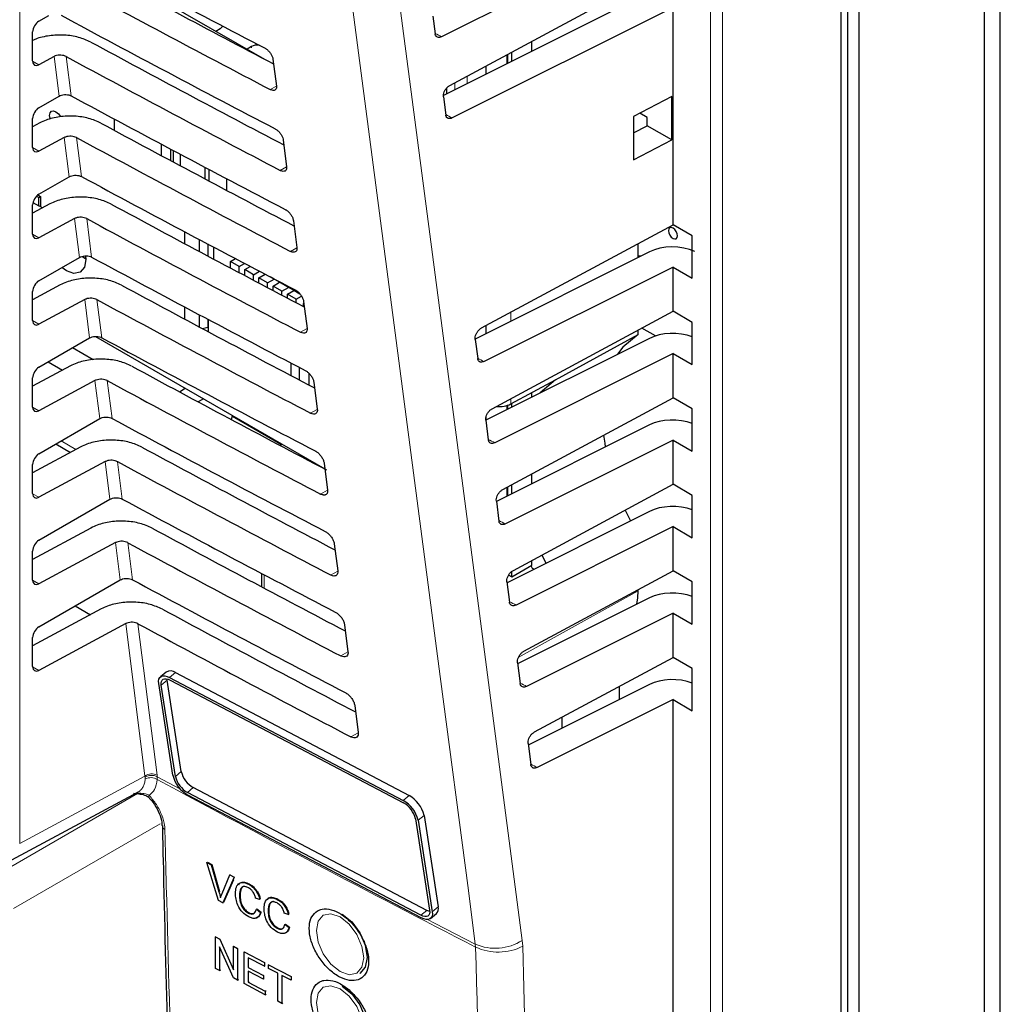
# Paper-space layout 'Blatt4' of a CAD drawing. Header units: millimetres. Extents: x 5 to 418, y 2 to 292.
# Tile 19 of 51: x 104 to 132, y 144 to 172. Entities that reach past the tile are written whole.
import ezdxf

# ---------------------------------------------------------------- set-up
doc = ezdxf.new("R2010")
doc.units = ezdxf.units.MM

psp = doc.layouts.new('Blatt4')

# ---------------------------------------------------------------- linework, layer by layer
at = {"color": 7, "linetype": 'Continuous', "lineweight": 25}
for p, q in [((131.563, 100.601), (131.563, 185.93)), ((131.104, 185.664), (131.104, 100.336)), ((127.25, 97.009), (127.25, 185.236)), ((127.568, 97.07), (127.568, 184.848)), ((127.064, 96.799), (127.064, 184.568)), ((122.3, 174.717), (115.75, 171.438)), ((104.571, 174.364), (110.742, 170.802)), ((115.984, 170.06), (122.3, 173.464)), ((121.631, 172.696), (115.804, 169.778)), ((104.352, 171.878), (104.634, 172.041)), ((115.503, 172.022), (115.568, 171.52)), ((122.3, 172.267), (116.051, 169.139)), ((122.3, 166.115), (122.3, 172.267)), ((104.175, 170.752), (104.175, 171.576)), ((109.36, 171.599), (109.483, 171.67)), ((118.305, 171.03), (118.305, 171.31)), ((110.367, 171.16), (110.244, 171.089)), ((117.626, 170.691), (117.626, 170.945)), ((117.739, 170.747), (117.739, 171.006)), ((104.781, 170.877), (104.352, 170.647)), ((110.978, 170.807), (111.074, 170.044)), ((117.015, 170.384), (117.015, 170.615)), ((115.901, 169.827), (115.901, 169.99)), ((104.352, 169.429), (104.922, 169.758)), ((115.802, 169.734), (115.869, 169.221)), ((122.263, 169.743), (121.183, 169.183)), ((122.263, 168.519), (122.263, 169.743)), ((121.568, 169.15), (121.36, 169.275)), ((104.175, 168.303), (104.175, 169.126)), ((104.376, 168.999), (104.175, 168.89)), ((106.482, 169.111), (106.482, 168.793)), ((121.183, 169.183), (121.183, 167.956)), ((121.568, 168.92), (121.568, 169.15)), ((121.183, 168.719), (121.568, 168.92)), ((122.263, 168.519), (121.568, 168.92)), ((105.071, 168.583), (104.352, 168.197)), ((107.819, 168.074), (107.819, 168.397)), ((111.267, 168.519), (111.364, 167.756)), ((121.183, 167.956), (122.263, 168.519)), ((108.078, 168.259), (108.078, 167.935)), ((108.167, 167.888), (108.167, 168.212)), ((108.349, 168.116), (108.349, 167.79)), ((109.06, 167.411), (109.06, 167.739)), ((109.166, 167.683), (109.166, 167.355)), ((104.352, 166.979), (105.211, 167.475)), ((109.661, 167.422), (109.661, 167.092)), ((104.185, 166.749), (104.349, 166.654)), ((104.286, 166.927), (104.349, 166.89)), ((104.321, 166.958), (104.394, 166.916)), ((104.349, 166.89), (104.394, 166.916)), ((104.349, 166.654), (104.349, 166.89)), ((104.394, 166.916), (104.394, 166.628)), ((104.666, 166.705), (104.175, 166.441)), ((104.175, 165.853), (104.175, 166.677)), ((104.457, 166.592), (104.349, 166.654)), ((105.361, 166.29), (104.352, 165.747)), ((111.557, 166.231), (111.653, 165.468)), ((108.475, 165.919), (108.475, 165.584)), ((116.883, 163.195), (122.3, 166.115)), ((122.846, 165.8), (122.3, 166.115)), ((108.902, 165.356), (108.902, 165.693)), ((122.846, 164.604), (122.846, 165.8)), ((109.13, 165.571), (109.13, 165.234)), ((109.29, 165.487), (109.29, 165.149)), ((121.631, 165.347), (116.701, 162.879)), ((121.31, 165.186), (121.31, 165.581)), ((104.352, 164.53), (105.499, 165.192)), ((105.589, 165.216), (105.683, 165.149)), ((109.774, 165.078), (109.913, 165.158)), ((109.774, 164.892), (109.774, 165.078)), ((110.021, 164.935), (109.774, 165.078)), ((110.021, 164.935), (110.172, 165.022)), ((110.021, 164.761), (110.021, 164.935)), ((110.177, 164.845), (110.335, 164.936)), ((110.424, 164.702), (110.177, 164.845)), ((110.177, 164.678), (110.177, 164.845)), ((110.424, 164.702), (110.594, 164.8)), ((122.3, 164.919), (116.954, 162.242)), ((122.3, 163.665), (122.3, 164.919)), ((122.3, 164.919), (122.846, 164.604)), ((110.424, 164.547), (110.424, 164.702)), ((110.58, 164.613), (110.757, 164.715)), ((110.827, 164.47), (110.58, 164.613)), ((110.58, 164.465), (110.58, 164.613)), ((110.827, 164.47), (111.011, 164.576)), ((111.011, 164.576), (110.901, 164.639)), ((110.983, 164.38), (111.167, 164.486)), ((111.011, 164.576), (111.011, 164.582)), ((111.037, 164.568), (111.73, 164.168)), ((111.167, 164.486), (111.167, 164.493)), ((111.414, 164.343), (111.167, 164.486)), ((104.956, 164.411), (104.175, 163.991)), ((104.175, 163.403), (104.175, 164.227)), ((110.827, 164.334), (110.827, 164.47)), ((110.983, 164.252), (110.983, 164.38)), ((111.23, 164.237), (110.983, 164.38)), ((111.23, 164.237), (111.414, 164.343)), ((111.23, 164.122), (111.23, 164.237)), ((111.386, 164.147), (111.57, 164.253)), ((111.414, 164.343), (111.414, 164.35)), ((111.57, 164.253), (111.57, 164.261)), ((111.742, 164.154), (111.57, 164.253)), ((105.65, 163.996), (104.352, 163.298)), ((111.633, 164.004), (111.386, 164.147)), ((111.386, 164.04), (111.386, 164.147)), ((111.633, 164.004), (111.786, 164.092)), ((111.633, 163.91), (111.633, 164.004)), ((111.846, 163.942), (111.942, 163.179)), ((108.475, 163.789), (108.475, 163.445)), ((111.838, 163.886), (111.852, 163.894)), ((111.838, 163.802), (111.838, 163.886)), ((117.182, 160.907), (122.3, 163.665)), ((122.846, 163.35), (122.3, 163.665)), ((108.902, 163.217), (108.902, 163.562)), ((109.13, 163.441), (109.13, 163.211)), ((109.139, 163.437), (109.139, 163.09)), ((108.979, 163.176), (109.13, 163.211)), ((109.127, 163.21), (109.139, 163.203)), ((109.13, 163.211), (109.139, 163.22)), ((117.015, 163.036), (117.015, 163.266)), ((121.31, 163.007), (121.31, 163.132)), ((121.803, 162.966), (121.416, 163.189)), ((122.846, 162.154), (122.846, 163.35)), ((104.352, 162.08), (105.788, 162.909)), ((105.953, 162.951), (112.445, 159.203)), ((116.701, 162.869), (116.772, 162.324)), ((121.631, 162.897), (117.002, 160.58)), ((118.972, 161.722), (121.31, 163.007)), ((105.889, 162.294), (105.306, 162.631)), ((122.3, 162.469), (117.255, 159.943)), ((122.3, 161.216), (122.3, 162.469)), ((122.3, 162.469), (122.846, 162.154)), ((105.246, 162.117), (104.175, 161.542)), ((104.611, 162.23), (105.018, 161.995)), ((111.49, 161.844), (111.49, 162.199)), ((111.729, 161.718), (111.729, 162.074)), ((104.175, 160.954), (104.175, 161.777)), ((105.94, 161.702), (104.352, 160.848)), ((111.994, 161.912), (111.994, 161.579)), ((117.707, 161.042), (118.972, 161.722)), ((108.33, 161.385), (108.492, 161.485)), ((112.135, 161.654), (112.232, 160.891)), ((109.009, 161.187), (108.865, 161.098)), ((117.482, 158.619), (122.3, 161.216)), ((118.305, 161.232), (118.305, 161.364)), ((122.846, 160.901), (122.3, 161.216)), ((117.626, 160.892), (117.626, 161.007)), ((117.739, 160.949), (117.739, 161.059)), ((122.846, 159.704), (122.846, 160.901)), ((104.352, 159.63), (106.076, 160.626)), ((109.807, 160.595), (109.833, 160.711)), ((109.829, 160.694), (111.219, 159.892)), ((117, 160.581), (117.073, 160.025)), ((117.015, 160.586), (117.015, 160.691)), ((121.631, 160.448), (117.301, 158.28)), ((105.535, 159.823), (104.175, 159.092)), ((104.834, 159.908), (105.248, 159.669)), ((111.235, 159.901), (111.178, 159.868)), ((122.3, 160.019), (117.556, 157.644)), ((122.3, 158.766), (122.3, 160.019)), ((122.3, 160.019), (122.846, 159.704)), ((104.175, 158.504), (104.175, 159.328)), ((106.23, 159.408), (104.352, 158.398)), ((112.425, 159.366), (112.521, 158.603)), ((118.305, 158.782), (118.305, 159.062)), ((117.626, 158.443), (117.626, 158.697)), ((117.739, 158.499), (117.739, 158.757)), ((117.781, 156.33), (122.3, 158.766)), ((122.846, 158.451), (122.3, 158.766)), ((122.846, 157.255), (122.846, 158.451)), ((104.352, 157.181), (106.365, 158.343)), ((117.3, 158.293), (117.374, 157.726)), ((121.631, 157.998), (117.602, 155.981)), ((120.947, 158.037), (121.095, 157.729)), ((105.825, 157.529), (104.175, 156.642)), ((122.3, 157.57), (117.857, 155.345)), ((122.3, 156.316), (122.3, 157.57)), ((122.3, 157.57), (122.846, 157.255)), ((106.52, 157.114), (104.352, 155.949)), ((112.714, 157.077), (112.811, 156.315)), ((104.175, 156.054), (104.175, 156.878)), ((118.588, 156.765), (118.697, 156.529)), ((117.739, 156.147), (118.305, 156.473)), ((118.326, 156.38), (118.286, 156.462)), ((118.305, 156.473), (118.305, 156.613)), ((110.652, 156.245), (110.652, 155.867)), ((117.651, 156.198), (117.739, 156.147)), ((117.739, 156.147), (117.739, 156.3)), ((118.081, 154.042), (122.3, 156.316)), ((118.36, 156.36), (118.326, 156.38)), ((122.846, 156.001), (122.3, 156.316)), ((104.352, 154.731), (106.653, 156.059)), ((117.599, 156.005), (117.675, 155.427)), ((122.846, 154.805), (122.846, 156.001)), ((121.31, 155.747), (121.31, 155.783)), ((105.377, 155.322), (105.811, 155.072)), ((121.631, 155.548), (117.903, 153.682)), ((106.115, 155.236), (104.175, 154.193)), ((122.3, 155.12), (118.158, 153.046)), ((122.3, 153.867), (122.3, 155.12)), ((122.3, 155.12), (122.846, 154.805)), ((106.81, 154.821), (104.352, 153.499)), ((113.004, 154.789), (113.1, 154.026)), ((104.175, 153.605), (104.175, 154.428)), ((117.899, 153.716), (117.976, 153.128)), ((118.38, 151.754), (122.3, 153.867)), ((122.846, 153.552), (122.3, 153.867)), ((107.959, 153.452), (107.792, 153.314)), ((108.22, 153.436), (114.828, 149.956)), ((122.846, 152.355), (122.846, 153.552)), ((108.143, 150.532), (107.743, 153.122)), ((108.216, 150.494), (107.816, 153.083)), ((107.983, 153.221), (107.98, 153.256)), ((108.383, 150.631), (107.983, 153.221)), ((108.053, 153.298), (114.661, 149.818)), ((108.064, 153.224), (114.672, 149.744)), ((121.631, 153.099), (118.204, 151.383)), ((120.78, 153.047), (120.78, 152.673)), ((113.293, 152.501), (113.389, 151.738)), ((122.3, 152.67), (118.458, 150.747)), ((122.3, 97.294), (122.3, 152.67)), ((122.3, 152.67), (122.846, 152.355)), ((119.161, 151.862), (119.161, 152.175)), ((118.198, 151.428), (118.276, 150.83)), ((103.591, 148.136), (107.157, 150.053)), ((107.028, 150.022), (107.257, 149.996)), ((115.164, 146.563), (108.556, 150.043)), ((115.331, 146.701), (108.723, 150.181)), ((115.175, 146.489), (108.567, 149.969)), ((115.012, 149.294), (115.412, 146.705)), ((115.085, 149.255), (115.485, 146.666)), ((115.253, 149.393), (115.653, 146.804)), ((109.105, 148.056), (109.122, 148.067)), ((109.432, 146.985), (109.105, 148.056)), ((109.105, 148.056), (109.229, 147.991)), ((109.122, 148.067), (109.246, 148.001)), ((109.229, 147.991), (109.246, 148.001)), ((109.229, 147.991), (109.45, 147.23)), ((109.246, 148.001), (109.467, 147.241)), ((109.538, 147.183), (109.759, 147.71)), ((109.883, 147.644), (109.556, 146.919)), ((109.862, 147.57), (109.573, 146.93)), ((109.759, 147.71), (109.774, 147.719)), ((109.759, 147.71), (109.883, 147.644)), ((109.883, 147.644), (109.897, 147.653)), ((110.289, 147.441), (110.301, 147.449)), ((109.556, 146.919), (109.432, 146.985)), ((109.556, 146.919), (109.573, 146.93)), ((110.03, 147.125), (110.046, 147.136)), ((110.601, 147.015), (110.487, 147.048)), ((110.601, 147.015), (110.618, 147.026)), ((111.1, 147.012), (111.111, 147.019)), ((110.508, 146.733), (110.525, 146.743)), ((110.508, 146.733), (110.622, 146.643)), ((110.525, 146.743), (110.639, 146.653)), ((110.622, 146.643), (110.639, 146.653)), ((110.84, 146.696), (110.857, 146.707)), ((110.28, 146.628), (110.297, 146.639)), ((111.412, 146.586), (111.298, 146.619)), ((111.412, 146.586), (111.429, 146.596)), ((115.436, 146.473), (115.603, 146.611)), ((111.091, 146.199), (111.108, 146.21)), ((111.319, 146.304), (111.335, 146.314)), ((111.319, 146.304), (111.433, 146.214)), ((111.335, 146.314), (111.45, 146.224)), ((111.433, 146.214), (111.45, 146.224)), ((109.353, 145.954), (109.364, 145.961)), ((109.353, 145.056), (109.353, 145.954)), ((109.353, 145.954), (109.474, 145.89)), ((109.474, 145.89), (109.484, 145.897)), ((109.474, 145.89), (109.863, 145.015)), ((109.857, 144.791), (109.468, 145.666)), ((109.468, 145.666), (109.468, 144.996)), ((109.863, 145.685), (109.871, 145.69)), ((109.863, 145.015), (109.863, 145.685)), ((109.863, 145.685), (109.978, 145.625)), ((109.978, 145.625), (109.985, 145.629)), ((109.978, 145.625), (109.978, 144.727)), ((110.166, 145.526), (110.172, 145.53)), ((110.166, 144.628), (110.166, 145.526)), ((110.166, 145.526), (110.739, 145.224)), ((110.739, 145.121), (110.28, 145.362)), ((110.28, 145.362), (110.28, 145.086)), ((109.468, 144.996), (109.353, 145.056)), ((109.468, 144.996), (109.501, 145.016)), ((110.28, 145.086), (110.295, 145.095)), ((110.28, 145.086), (110.707, 144.861)), ((110.707, 144.757), (110.28, 144.982)), ((110.28, 144.982), (110.28, 144.671)), ((110.739, 145.224), (110.742, 145.227)), ((110.739, 145.224), (110.739, 145.121)), ((110.739, 145.121), (110.745, 145.125)), ((110.853, 145.164), (110.856, 145.166)), ((110.853, 145.06), (110.853, 145.164)), ((110.853, 145.164), (111.489, 144.829)), ((111.114, 144.923), (110.853, 145.06)), ((109.978, 144.727), (109.857, 144.791)), ((109.978, 144.727), (110.008, 144.746)), ((110.707, 144.861), (110.72, 144.869)), ((110.707, 144.861), (110.707, 144.757)), ((110.707, 144.757), (110.723, 144.767)), ((111.114, 144.129), (111.114, 144.923)), ((111.489, 144.726), (111.228, 144.863)), ((111.228, 144.863), (111.228, 144.068)), ((111.489, 144.829), (111.49, 144.83)), ((111.489, 144.829), (111.489, 144.726)), ((111.489, 144.726), (111.492, 144.728)), ((110.759, 144.315), (110.166, 144.628)), ((110.28, 144.671), (110.306, 144.687)), ((110.28, 144.671), (110.759, 144.419)), ((110.759, 144.419), (110.783, 144.434)), ((110.759, 144.419), (110.759, 144.315)), ((110.759, 144.315), (110.785, 144.332)), ((111.228, 144.068), (111.114, 144.129)), ((111.228, 144.068), (111.253, 144.084))]:
    psp.add_line(p, q, dxfattribs=at)
at = {"color": 7, "linetype": 'Continuous', "lineweight": 18}
for p, q in [((103.809, 182.759), (103.809, 148.6)), ((123.361, 95.252), (123.361, 182.827)), ((123.705, 182.822), (123.705, 95.247)), ((110.367, 171.123), (110.367, 171.16)), ((117.598, 170.677), (117.598, 170.93)), ((104.175, 170.749), (104.352, 170.647)), ((104.922, 169.758), (104.781, 170.877)), ((105.128, 170.876), (105.268, 169.764)), ((116.121, 169.937), (116.121, 170.134)), ((116.472, 170.322), (116.472, 170.113)), ((111.074, 170.041), (110.901, 169.944)), ((105.211, 167.475), (105.071, 168.583)), ((105.417, 168.583), (105.557, 167.481)), ((104.175, 168.299), (104.352, 168.197)), ((111.364, 167.752), (111.186, 167.653)), ((105.499, 165.192), (105.361, 166.29)), ((105.707, 166.289), (105.845, 165.198)), ((104.175, 165.849), (104.352, 165.747)), ((111.653, 165.464), (111.471, 165.362)), ((105.788, 162.909), (105.65, 163.996)), ((105.997, 163.995), (106.134, 162.915)), ((104.175, 163.4), (104.352, 163.298)), ((117.707, 163.639), (117.707, 163.382)), ((111.943, 163.175), (111.755, 163.071)), ((106.076, 160.626), (105.94, 161.702)), ((106.287, 161.701), (106.422, 160.631)), ((117.707, 161.19), (117.707, 161.042)), ((104.175, 160.95), (104.352, 160.848)), ((112.232, 160.887), (112.04, 160.78)), ((117.598, 160.878), (117.598, 160.998)), ((104.98, 159.993), (105.4, 159.751)), ((106.365, 158.343), (106.23, 159.408)), ((106.577, 159.407), (106.71, 158.348)), ((117.598, 158.429), (117.598, 158.681)), ((104.175, 158.5), (104.352, 158.398)), ((112.522, 158.599), (112.325, 158.489)), ((106.653, 156.059), (106.52, 157.114)), ((106.866, 157.114), (106.999, 156.065)), ((110.725, 156.207), (110.725, 155.828)), ((112.811, 156.31), (112.61, 156.198)), ((104.175, 156.051), (104.352, 155.949)), ((117.922, 153.858), (121.31, 155.747)), ((107.355, 150.506), (106.81, 154.821)), ((107.156, 154.82), (107.698, 150.534)), ((113.1, 154.022), (112.895, 153.907)), ((104.175, 153.601), (104.352, 153.499)), ((108.22, 153.436), (108.053, 153.298)), ((107.983, 153.221), (107.816, 153.083)), ((113.39, 151.734), (113.18, 151.617)), ((108.383, 150.631), (108.216, 150.494)), ((103.809, 148.6), (107.355, 150.506)), ((107.36, 150.47), (107.355, 150.506)), ((107.361, 150.423), (107.36, 150.47)), ((107.698, 150.534), (107.702, 150.488)), ((107.702, 150.488), (108.356, 150.136)), ((107.702, 150.488), (107.704, 150.408)), ((103.102, 147.675), (107.144, 150.008)), ((107.106, 150.025), (107.191, 150.019)), ((108.723, 150.181), (108.556, 150.043)), ((114.828, 149.956), (114.661, 149.818)), ((107.788, 149.156), (103.632, 146.756)), ((115.253, 149.393), (115.085, 149.255)), ((109.45, 147.23), (109.467, 147.241)), ((115.331, 146.701), (115.164, 146.563)), ((115.653, 146.804), (115.485, 146.666)), ((118.046, 145.688), (118.033, 145.853)), ((116.705, 145.747), (116.712, 145.664))]:
    psp.add_line(p, q, dxfattribs=at)
at = {"color": 7, "linetype": 'Continuous', "lineweight": 18, "flags": 128}
for points in [[(114.494, 172.904), (116.264, 159.374), (118.033, 145.853)], [(116.705, 145.747), (116.507, 147.262), (115.713, 153.324), (113.165, 172.798)], [(107.465, 149.895), (107.461, 149.899), (107.458, 149.914), (107.462, 149.934), (107.472, 149.959)], [(112.875, 146.518), (112.619, 146.607), (112.401, 146.565), (112.256, 146.398), (112.205, 146.131), (112.256, 145.806), (112.401, 145.471), (112.619, 145.178), (112.875, 144.971), (113.131, 144.882), (113.349, 144.924), (113.494, 145.091), (113.545, 145.358), (113.494, 145.683), (113.349, 146.018), (113.131, 146.311), (112.875, 146.518)], [(115.355, 146.443), (115.569, 146.332), (116.705, 145.747)], [(112.875, 144.477), (112.619, 144.566), (112.401, 144.524), (112.256, 144.356), (112.205, 144.09), (112.256, 143.764), (112.401, 143.43), (112.619, 143.136), (112.875, 142.929), (113.131, 142.84), (113.349, 142.883), (113.494, 143.05), (113.545, 143.316), (113.494, 143.642), (113.349, 143.977), (113.131, 144.27), (112.875, 144.477)]]:
    psp.add_lwpolyline(points, dxfattribs=at)
at = {"color": 7, "linetype": 'Continuous', "lineweight": 25, "flags": 128}
for points in [[(104.674, 169.108), (104.669, 169.124), (104.655, 169.212), (104.669, 169.283), (104.708, 169.328), (104.766, 169.339), (104.835, 169.315), (104.903, 169.26), (104.962, 169.181), (104.965, 169.175)], [(122.3, 166.019), (122.252, 166.035), (122.211, 166.027), (122.184, 165.996), (122.174, 165.946), (122.184, 165.885), (122.211, 165.822), (122.252, 165.767), (122.3, 165.728), (122.348, 165.712), (122.389, 165.719), (122.416, 165.751), (122.426, 165.801), (122.416, 165.862), (122.389, 165.925), (122.348, 165.98), (122.3, 166.019)], [(105.676, 165.232), (105.683, 165.128), (105.641, 164.91), (105.522, 164.773), (105.345, 164.738), (105.135, 164.811), (105.004, 164.906)], [(121.383, 165.223), (121.355, 165.228), (121.31, 165.226)], [(121.31, 163.007), (120.881, 162.645), (120.733, 162.447)], [(118.972, 161.722), (118.543, 161.355), (118.537, 161.348)], [(120.335, 160.157), (120.366, 159.931), (120.384, 159.823)], [(121.277, 155.371), (121.302, 155.552), (121.31, 155.747)], [(107.743, 153.122), (107.738, 153.19), (107.749, 153.248), (107.773, 153.294), (107.81, 153.326), (107.858, 153.343), (107.916, 153.344), (107.982, 153.329), (108.053, 153.298)], [(107.816, 153.083), (107.813, 153.138), (107.821, 153.184), (107.84, 153.221), (107.87, 153.247), (107.908, 153.26), (107.955, 153.261), (108.008, 153.249), (108.064, 153.224)], [(115.412, 146.705), (115.415, 146.65), (115.407, 146.603), (115.388, 146.566), (115.358, 146.541), (115.319, 146.527), (115.273, 146.527), (115.22, 146.539), (115.164, 146.563)], [(115.485, 146.666), (115.49, 146.597), (115.479, 146.539), (115.455, 146.493), (115.418, 146.461), (115.37, 146.444), (115.312, 146.444), (115.246, 146.459), (115.175, 146.489)], [(115.415, 146.669), (115.388, 146.676), (115.331, 146.701)], [(112.937, 146.597), (113.208, 146.379), (113.437, 146.069), (113.591, 145.716), (113.644, 145.372), (113.591, 145.091), (113.437, 144.914), (113.437, 144.914)], [(112.937, 144.556), (113.208, 144.337), (113.437, 144.028), (113.591, 143.674), (113.644, 143.331), (113.591, 143.049), (113.437, 142.873), (113.437, 142.873)]]:
    psp.add_lwpolyline(points, dxfattribs=at)
at = {"color": 7, "linetype": 'Continuous', "lineweight": 25}
for centre, radius, start, end in [((109.416, 171.8), 0.146, 296.9986, 336.5984), ((110.541, 170.828), 0.375, 83.0933, 117.6926), ((108.077, 153.242), 0.24, 53.5576, 119.3319), ((109.059, 150.787), 0.694, 193.001, 240.9852), ((108.988, 150.727), 0.867, 193.0005, 240.9851), ((108.892, 150.65), 0.694, 192.9998, 240.9852), ((114.24, 149.06), 0.867, 13.0005, 60.9852), ((114.336, 149.138), 0.694, 12.9997, 60.9853), ((114.408, 149.198), 0.867, 13.0004, 60.9848), ((115.463, 146.75), 0.197, 315.356, 15.8835)]:
    psp.add_arc(centre, radius, start, end, dxfattribs=at)
at = {"color": 7, "linetype": 'Continuous', "lineweight": 18}
for centre, radius, start, end in [((107.551, 150.217), 0.349, 65.114, 124.1348), ((107.546, 150.187), 0.339, 62.5833, 123.4045), ((107.519, 150.113), 0.348, 57.9385, 117.004), ((344.908, 589.846), 499.371, 241.64024, 242.8084), ((107.967, 149.112), 0.127, 183.7241, 247.9806), ((117.269, 147.039), 1.41, 246.4005, 302.7854), ((117.354, 147.049), 1.527, 245.1511, 296.9433)]:
    psp.add_arc(centre, radius, start, end, dxfattribs=at)
at = {"color": 7, "linetype": 'Continuous', "lineweight": 25}
for centre, major_axis, ratio, start_param, end_param in [((446.805, 392.441), (500.587, 7.703), 0.587275, 3.950946, 3.967413), ((445.157, 376.022), (497.046, -7.384), 0.567125, 3.968584, 3.983526), ((445.156, 376.021), (498.055, -7.399), 0.567125, 3.968582, 3.985126), ((446.804, 389.991), (500.185, 7.697), 0.587275, 3.950986, 3.967453), ((104.355, 171.676), (0.128, 0.215), 0.587369, 0.811807, 2.36515), ((445.158, 373.573), (496.644, -7.378), 0.567125, 3.968625, 3.983579), ((104.355, 170.852), (0.128, 0.215), 0.587369, 2.36515, 3.918493), ((445.156, 373.572), (497.653, -7.393), 0.567125, 3.968623, 3.985166), ((446.804, 387.541), (499.784, 7.691), 0.587275, 3.951027, 3.967493), ((104.355, 169.226), (0.128, 0.215), 0.587369, 0.811807, 2.36515), ((445.159, 371.124), (496.243, -7.372), 0.567125, 3.968666, 3.983632), ((445.157, 371.123), (497.252, -7.387), 0.567125, 3.968664, 3.985207), ((104.355, 168.403), (0.128, 0.215), 0.587369, 2.36515, 3.918493), ((446.803, 385.091), (499.382, 7.684), 0.587275, 3.951067, 3.967532), ((104.355, 166.777), (0.128, 0.215), 0.587369, 0.811807, 2.36515), ((445.159, 368.674), (495.842, -7.366), 0.567125, 3.968707, 3.983625), ((445.158, 368.673), (496.851, -7.381), 0.567125, 3.968705, 3.985247), ((104.355, 165.953), (0.128, 0.215), 0.587369, 2.36515, 3.918493), ((122.3, 164.919), (1, -0.015), 0.567125, 0.91581, 2.312261), ((446.802, 382.641), (498.981, 7.678), 0.587275, 3.951108, 3.967572), ((104.355, 164.327), (0.128, 0.215), 0.587369, 0.811807, 2.36515), ((445.16, 366.225), (495.44, -7.36), 0.567125, 3.968748, 3.983739), ((445.158, 366.224), (496.449, -7.375), 0.567125, 3.968746, 3.985287), ((104.355, 163.504), (0.128, 0.215), 0.587369, 2.36515, 3.918493), ((446.802, 380.191), (498.58, 7.672), 0.587275, 3.951149, 3.967612), ((122.3, 162.469), (1, -0.015), 0.567125, 1.002162, 2.312261), ((104.355, 161.878), (0.128, 0.215), 0.587369, 0.811807, 2.36515), ((445.161, 363.776), (495.039, -7.354), 0.567125, 3.968789, 3.983923), ((445.159, 363.775), (496.048, -7.369), 0.567125, 3.968787, 3.985327), ((104.355, 161.054), (0.128, 0.215), 0.587369, 2.36515, 3.918493), ((117.359, 161.249), (0.5, -0.007), 0.567125, 4.595546, 5.48876), ((446.801, 377.741), (498.178, 7.666), 0.587275, 3.951189, 3.967652), ((122.3, 160.019), (1, -0.015), 0.567125, 1.002162, 2.312261), ((445.161, 361.327), (494.637, -7.348), 0.567125, 3.96883, 3.983847), ((104.355, 159.428), (0.128, 0.215), 0.587369, 0.811807, 2.36515), ((445.16, 361.326), (495.646, -7.363), 0.567125, 3.968828, 3.985368), ((104.355, 158.604), (0.128, 0.215), 0.587369, 2.36515, 3.918493), ((446.8, 375.291), (497.777, 7.66), 0.587275, 3.95123, 3.967692), ((122.3, 157.57), (1, -0.015), 0.567125, 1.002162, 2.312261), ((445.162, 358.877), (494.236, -7.342), 0.567125, 3.968872, 3.983901), ((104.355, 156.978), (0.128, 0.215), 0.587369, 0.811807, 2.36515), ((445.16, 358.876), (495.245, -7.357), 0.567125, 3.96887, 3.985408), ((104.355, 156.155), (0.128, 0.215), 0.587369, 2.36515, 3.918493), ((446.8, 372.841), (497.375, 7.654), 0.587275, 3.951271, 3.967733), ((122.3, 155.12), (1, -0.015), 0.567125, 1.002162, 2.312261), ((445.163, 356.428), (493.835, -7.336), 0.567125, 3.968913, 3.983955), ((104.355, 154.529), (0.128, 0.215), 0.587369, 0.811807, 2.36515), ((445.161, 356.427), (494.844, -7.351), 0.567125, 3.968911, 3.985449), ((104.355, 153.705), (0.128, 0.215), 0.587369, 2.36515, 3.918493), ((122.3, 152.67), (1, -0.015), 0.567125, 1.002162, 2.312261)]:
    psp.add_ellipse(centre, major_axis=major_axis, ratio=ratio, start_param=start_param, end_param=end_param, dxfattribs=at)
at = {"color": 7, "linetype": 'Continuous', "lineweight": 18}
for centre, major_axis, start_param, end_param in [((445.156, 378.655), (496.25, -7.372), 3.994476, 3.994971), ((445.156, 376.205), (495.848, -7.366), 3.994567, 3.995062), ((445.158, 368.858), (494.644, -7.348), 3.99484, 3.995336), ((445.159, 366.408), (494.243, -7.342), 3.994931, 3.995428), ((445.16, 363.959), (493.841, -7.336), 3.995023, 3.99552), ((445.16, 361.51), (493.44, -7.33), 3.995114, 3.995612), ((445.161, 359.061), (493.039, -7.324), 3.995206, 3.995704), ((445.162, 356.611), (492.637, -7.318), 3.995298, 3.995796)]:
    psp.add_ellipse(centre, major_axis=major_axis, ratio=0.567125, start_param=start_param, end_param=end_param, dxfattribs=at)
at = {"color": 7, "linetype": 'Continuous', "lineweight": 25}
for points, knots in [([(105.819, 171.288), (105.708, 171.337), (105.486, 171.436), (105.067, 171.496), (104.646, 171.478), (104.342, 171.41), (104.204, 171.346), (104.175, 171.332)], [0, 0, 0, 0, 0.232728, 0.465407, 0.699402, 0.935967, 1, 1, 1, 1]), ([(115.75, 171.438), (115.729, 171.43), (115.687, 171.413), (115.632, 171.421), (115.59, 171.452), (115.573, 171.491), (115.569, 171.516), (115.568, 171.52)], [0, 0, 0, 0, 0.239249, 0.478535, 0.717124, 0.954269, 1, 1, 1, 1]), ([(105.128, 170.876), (105.105, 170.886), (105.061, 170.906), (104.977, 170.918), (104.893, 170.915), (104.826, 170.899), (104.793, 170.883), (104.781, 170.877)], [0, 0, 0, 0, 0.218786, 0.437527, 0.6575, 0.879897, 1, 1, 1, 1]), ([(110.756, 171.111), (110.764, 171.107), (110.783, 171.096), (110.814, 171.074), (110.846, 171.045), (110.877, 171.013), (110.905, 170.978), (110.929, 170.94), (110.949, 170.902), (110.965, 170.863), (110.974, 170.832), (110.977, 170.813), (110.978, 170.807)], [0, 0, 0, 0, 0.081006, 0.185646, 0.293285, 0.398574, 0.50686, 0.61319, 0.722553, 0.829667, 0.939866, 1, 1, 1, 1]), ([(115.802, 169.734), (115.801, 169.756), (115.8, 169.801), (115.824, 169.879), (115.865, 169.953), (115.921, 170.018), (115.963, 170.046), (115.984, 170.06)], [0, 0, 0, 0, 0.198383, 0.396754, 0.5955, 0.795307, 1, 1, 1, 1]), ([(104.922, 169.758), (104.945, 169.769), (104.99, 169.79), (105.074, 169.803), (105.16, 169.8), (105.226, 169.784), (105.258, 169.769), (105.268, 169.764)], [0, 0, 0, 0, 0.223628, 0.447269, 0.670232, 0.891772, 1, 1, 1, 1]), ([(111.074, 170.044), (111.075, 170.035), (111.078, 170.004), (111.068, 169.959), (111.034, 169.924), (110.982, 169.915), (110.935, 169.927), (110.907, 169.941), (110.901, 169.944)], [0, 0, 0, 0, 0.085694, 0.302602, 0.518153, 0.731571, 0.94344, 1, 1, 1, 1]), ([(106.109, 168.994), (105.998, 169.044), (105.775, 169.142), (105.357, 169.202), (104.934, 169.185), (104.598, 169.106), (104.434, 169.026), (104.376, 168.999)], [0, 0, 0, 0, 0.21879, 0.437535, 0.657513, 0.879911, 1, 1, 1, 1]), ([(116.051, 169.139), (116.03, 169.131), (115.988, 169.114), (115.932, 169.122), (115.891, 169.153), (115.874, 169.192), (115.87, 169.217), (115.869, 169.221)], [0, 0, 0, 0, 0.239268, 0.478552, 0.717126, 0.954269, 1, 1, 1, 1]), ([(111.039, 168.831), (111.048, 168.826), (111.08, 168.808), (111.135, 168.764), (111.195, 168.693), (111.241, 168.614), (111.262, 168.555), (111.266, 168.525), (111.267, 168.519)], [0, 0, 0, 0, 0.084717, 0.29692, 0.510421, 0.726047, 0.94327, 1, 1, 1, 1]), ([(105.417, 168.583), (105.395, 168.592), (105.351, 168.612), (105.267, 168.624), (105.182, 168.621), (105.115, 168.605), (105.082, 168.589), (105.071, 168.583)], [0, 0, 0, 0, 0.218786, 0.437527, 0.657517, 0.879915, 1, 1, 1, 1]), ([(111.364, 167.756), (111.364, 167.747), (111.367, 167.714), (111.356, 167.668), (111.322, 167.632), (111.268, 167.623), (111.22, 167.636), (111.191, 167.65), (111.186, 167.653)], [0, 0, 0, 0, 0.089102, 0.305982, 0.521493, 0.734884, 0.946731, 1, 1, 1, 1]), ([(105.211, 167.475), (105.233, 167.486), (105.278, 167.507), (105.363, 167.52), (105.448, 167.517), (105.514, 167.501), (105.546, 167.486), (105.557, 167.481)], [0, 0, 0, 0, 0.223632, 0.44728, 0.670257, 0.891794, 1, 1, 1, 1]), ([(106.399, 166.7), (106.288, 166.75), (106.065, 166.849), (105.647, 166.908), (105.224, 166.891), (104.888, 166.812), (104.724, 166.732), (104.666, 166.705)], [0, 0, 0, 0, 0.218795, 0.437547, 0.657534, 0.879939, 1, 1, 1, 1]), ([(111.323, 166.551), (111.332, 166.545), (111.365, 166.527), (111.422, 166.481), (111.484, 166.408), (111.531, 166.327), (111.551, 166.267), (111.556, 166.236), (111.557, 166.231)], [0, 0, 0, 0, 0.088007, 0.300232, 0.513774, 0.729433, 0.946674, 1, 1, 1, 1]), ([(105.707, 166.289), (105.685, 166.299), (105.641, 166.318), (105.557, 166.33), (105.472, 166.327), (105.405, 166.311), (105.372, 166.295), (105.361, 166.29)], [0, 0, 0, 0, 0.218798, 0.437552, 0.657528, 0.879931, 1, 1, 1, 1]), ([(111.653, 165.468), (111.654, 165.458), (111.657, 165.424), (111.645, 165.377), (111.609, 165.341), (111.555, 165.332), (111.505, 165.345), (111.476, 165.359), (111.471, 165.362)], [0, 0, 0, 0, 0.092324, 0.30917, 0.524661, 0.738015, 0.949851, 1, 1, 1, 1]), ([(105.499, 165.192), (105.522, 165.203), (105.567, 165.224), (105.651, 165.237), (105.737, 165.234), (105.803, 165.218), (105.835, 165.203), (105.845, 165.198)], [0, 0, 0, 0, 0.223623, 0.447298, 0.670271, 0.891819, 1, 1, 1, 1]), ([(106.689, 164.406), (106.577, 164.456), (106.355, 164.555), (105.937, 164.614), (105.514, 164.598), (105.178, 164.518), (105.014, 164.439), (104.956, 164.411)], [0, 0, 0, 0, 0.218802, 0.437559, 0.657549, 0.87996, 1, 1, 1, 1]), ([(111.606, 164.271), (111.617, 164.265), (111.65, 164.246), (111.709, 164.198), (111.772, 164.123), (111.82, 164.04), (111.841, 163.979), (111.845, 163.948), (111.846, 163.942)], [0, 0, 0, 0, 0.0911303, 0.3033836, 0.5169597, 0.732649, 0.9499092, 1, 1, 1, 1]), ([(105.997, 163.995), (105.975, 164.005), (105.93, 164.025), (105.847, 164.037), (105.762, 164.033), (105.695, 164.017), (105.662, 164.001), (105.65, 163.996)], [0, 0, 0, 0, 0.218801, 0.437554, 0.657545, 0.879949, 1, 1, 1, 1]), ([(111.942, 163.179), (111.943, 163.169), (111.946, 163.134), (111.934, 163.085), (111.897, 163.049), (111.841, 163.04), (111.79, 163.054), (111.761, 163.069), (111.755, 163.071)], [0, 0, 0, 0, 0.095376, 0.312223, 0.527667, 0.740993, 0.95282, 1, 1, 1, 1]), ([(116.701, 162.869), (116.7, 162.892), (116.698, 162.937), (116.723, 163.014), (116.764, 163.088), (116.819, 163.154), (116.861, 163.181), (116.883, 163.195)], [0, 0, 0, 0, 0.198363, 0.396732, 0.595466, 0.79527, 1, 1, 1, 1]), ([(105.788, 162.909), (105.81, 162.919), (105.855, 162.941), (105.94, 162.954), (106.025, 162.951), (106.091, 162.935), (106.123, 162.92), (106.134, 162.915)], [0, 0, 0, 0, 0.223646, 0.447307, 0.670284, 0.891841, 1, 1, 1, 1]), ([(106.978, 162.113), (106.867, 162.162), (106.645, 162.261), (106.226, 162.321), (105.803, 162.304), (105.468, 162.224), (105.303, 162.145), (105.246, 162.117)], [0, 0, 0, 0, 0.218807, 0.437569, 0.65757, 0.879984, 1, 1, 1, 1]), ([(116.954, 162.242), (116.933, 162.234), (116.891, 162.217), (116.835, 162.225), (116.794, 162.256), (116.776, 162.295), (116.773, 162.32), (116.772, 162.324)], [0, 0, 0, 0, 0.239269, 0.478569, 0.71717, 0.954311, 1, 1, 1, 1]), ([(111.89, 161.99), (111.901, 161.984), (111.936, 161.964), (111.996, 161.915), (112.06, 161.838), (112.109, 161.753), (112.13, 161.691), (112.135, 161.659), (112.135, 161.654)], [0, 0, 0, 0, 0.094103, 0.3063742, 0.5199809, 0.7356919, 0.9529581, 1, 1, 1, 1]), ([(106.287, 161.701), (106.265, 161.711), (106.22, 161.731), (106.136, 161.743), (106.052, 161.739), (105.985, 161.723), (105.952, 161.708), (105.94, 161.702)], [0, 0, 0, 0, 0.218806, 0.437566, 0.657561, 0.879985, 1, 1, 1, 1]), ([(112.232, 160.891), (112.233, 160.88), (112.236, 160.844), (112.223, 160.794), (112.185, 160.757), (112.127, 160.749), (112.075, 160.763), (112.045, 160.778), (112.04, 160.78)], [0, 0, 0, 0, 0.0983, 0.315106, 0.530537, 0.743834, 0.955643, 1, 1, 1, 1]), ([(117, 160.581), (116.999, 160.604), (116.998, 160.649), (117.022, 160.726), (117.063, 160.8), (117.118, 160.866), (117.161, 160.893), (117.182, 160.907)], [0, 0, 0, 0, 0.198381, 0.396743, 0.595487, 0.795291, 1, 1, 1, 1]), ([(106.076, 160.626), (106.099, 160.636), (106.143, 160.658), (106.228, 160.671), (106.314, 160.668), (106.38, 160.652), (106.412, 160.637), (106.422, 160.631)], [0, 0, 0, 0, 0.223634, 0.44732, 0.670304, 0.891862, 1, 1, 1, 1]), ([(117.255, 159.943), (117.234, 159.935), (117.192, 159.918), (117.136, 159.926), (117.094, 159.957), (117.077, 159.996), (117.073, 160.021), (117.073, 160.025)], [0, 0, 0, 0, 0.2392833, 0.4785721, 0.7171539, 0.9543116, 1, 1, 1, 1]), ([(107.268, 159.819), (107.157, 159.868), (106.934, 159.967), (106.516, 160.027), (106.093, 160.01), (105.758, 159.93), (105.593, 159.851), (105.535, 159.823)], [0, 0, 0, 0, 0.218814, 0.437583, 0.657589, 0.880009, 1, 1, 1, 1]), ([(112.173, 159.71), (112.179, 159.707), (112.19, 159.701), (112.214, 159.686), (112.245, 159.663), (112.281, 159.63), (112.315, 159.593), (112.346, 159.553), (112.373, 159.51), (112.396, 159.466), (112.412, 159.423), (112.421, 159.39), (112.424, 159.371), (112.425, 159.366)], [0, 0, 0, 0, 0.048209, 0.096705, 0.201392, 0.309085, 0.414452, 0.522804, 0.6292, 0.738654, 0.84579, 0.95603, 1, 1, 1, 1]), ([(106.577, 159.407), (106.554, 159.417), (106.51, 159.437), (106.426, 159.449), (106.342, 159.446), (106.275, 159.43), (106.242, 159.414), (106.23, 159.408)], [0, 0, 0, 0, 0.218813, 0.43758, 0.657593, 0.880001, 1, 1, 1, 1]), ([(106.365, 158.343), (106.387, 158.353), (106.432, 158.375), (106.517, 158.388), (106.602, 158.385), (106.668, 158.369), (106.7, 158.353), (106.71, 158.348)], [0, 0, 0, 0, 0.223657, 0.4473276, 0.6703155, 0.8918845, 1, 1, 1, 1]), ([(112.521, 158.603), (112.522, 158.597), (112.523, 158.585), (112.523, 158.562), (112.52, 158.534), (112.509, 158.506), (112.492, 158.484), (112.47, 158.469), (112.442, 158.461), (112.411, 158.46), (112.377, 158.467), (112.348, 158.478), (112.33, 158.487), (112.325, 158.489)], [0, 0, 0, 0, 0.050271, 0.100831, 0.207701, 0.317712, 0.423897, 0.533208, 0.638353, 0.746582, 0.851005, 0.958466, 1, 1, 1, 1]), ([(117.3, 158.293), (117.299, 158.315), (117.297, 158.36), (117.322, 158.438), (117.362, 158.512), (117.418, 158.577), (117.46, 158.605), (117.482, 158.619)], [0, 0, 0, 0, 0.198361, 0.396722, 0.595453, 0.795255, 1, 1, 1, 1]), ([(107.558, 157.525), (107.447, 157.575), (107.224, 157.673), (106.806, 157.733), (106.383, 157.716), (106.047, 157.636), (105.883, 157.557), (105.825, 157.529)], [0, 0, 0, 0, 0.2188195, 0.437593, 0.6576064, 0.8800337, 1, 1, 1, 1]), ([(117.556, 157.644), (117.535, 157.636), (117.493, 157.619), (117.437, 157.627), (117.395, 157.658), (117.378, 157.697), (117.374, 157.722), (117.374, 157.726)], [0, 0, 0, 0, 0.239266, 0.478573, 0.717154, 0.954312, 1, 1, 1, 1]), ([(112.457, 157.43), (112.469, 157.423), (112.506, 157.402), (112.57, 157.349), (112.637, 157.268), (112.688, 157.179), (112.709, 157.114), (112.713, 157.082), (112.714, 157.077)], [0, 0, 0, 0, 0.099629, 0.311946, 0.52561, 0.741386, 0.958695, 1, 1, 1, 1]), ([(106.866, 157.114), (106.844, 157.123), (106.8, 157.143), (106.716, 157.155), (106.631, 157.152), (106.564, 157.136), (106.531, 157.12), (106.52, 157.114)], [0, 0, 0, 0, 0.218822, 0.437592, 0.657607, 0.880038, 1, 1, 1, 1]), ([(112.811, 156.315), (112.812, 156.302), (112.815, 156.264), (112.801, 156.212), (112.76, 156.174), (112.699, 156.165), (112.645, 156.181), (112.615, 156.196), (112.61, 156.198)], [0, 0, 0, 0, 0.103711, 0.320482, 0.535858, 0.749111, 0.960898, 1, 1, 1, 1]), ([(117.599, 156.005), (117.598, 156.027), (117.597, 156.072), (117.621, 156.15), (117.662, 156.224), (117.717, 156.289), (117.76, 156.317), (117.781, 156.33)], [0, 0, 0, 0, 0.198361, 0.396727, 0.595445, 0.795255, 1, 1, 1, 1]), ([(106.653, 156.059), (106.676, 156.07), (106.72, 156.091), (106.805, 156.105), (106.891, 156.102), (106.957, 156.086), (106.988, 156.07), (106.999, 156.065)], [0, 0, 0, 0, 0.223665, 0.447342, 0.670341, 0.891912, 1, 1, 1, 1]), ([(107.848, 155.231), (107.736, 155.281), (107.514, 155.38), (107.096, 155.439), (106.673, 155.422), (106.337, 155.343), (106.173, 155.263), (106.115, 155.236)], [0, 0, 0, 0, 0.218825, 0.437606, 0.657624, 0.880058, 1, 1, 1, 1]), ([(117.857, 155.345), (117.836, 155.337), (117.793, 155.32), (117.738, 155.328), (117.696, 155.359), (117.679, 155.398), (117.675, 155.423), (117.675, 155.427)], [0, 0, 0, 0, 0.23928, 0.478584, 0.717178, 0.954333, 1, 1, 1, 1]), ([(112.74, 155.15), (112.753, 155.143), (112.792, 155.121), (112.857, 155.066), (112.926, 154.983), (112.977, 154.892), (112.998, 154.826), (113.003, 154.794), (113.004, 154.789)], [0, 0, 0, 0, 0.102207, 0.314539, 0.528235, 0.744044, 0.961354, 1, 1, 1, 1]), ([(107.156, 154.82), (107.134, 154.83), (107.089, 154.849), (107.006, 154.861), (106.921, 154.858), (106.854, 154.842), (106.821, 154.826), (106.81, 154.821)], [0, 0, 0, 0, 0.218823, 0.437608, 0.657622, 0.880055, 1, 1, 1, 1]), ([(113.1, 154.026), (113.101, 154.013), (113.104, 153.974), (113.09, 153.921), (113.048, 153.882), (112.985, 153.874), (112.93, 153.89), (112.899, 153.905), (112.895, 153.907)], [0, 0, 0, 0, 0.106231, 0.322989, 0.538337, 0.751568, 0.963349, 1, 1, 1, 1]), ([(117.899, 153.716), (117.898, 153.739), (117.896, 153.784), (117.921, 153.862), (117.961, 153.935), (118.017, 154.001), (118.059, 154.028), (118.081, 154.042)], [0, 0, 0, 0, 0.198359, 0.396723, 0.595452, 0.795261, 1, 1, 1, 1]), ([(118.158, 153.046), (118.136, 153.038), (118.094, 153.021), (118.039, 153.029), (117.997, 153.06), (117.98, 153.099), (117.976, 153.124), (117.976, 153.128)], [0, 0, 0, 0, 0.239284, 0.478587, 0.717181, 0.954316, 1, 1, 1, 1]), ([(113.024, 152.869), (113.037, 152.862), (113.077, 152.839), (113.144, 152.783), (113.214, 152.698), (113.267, 152.605), (113.288, 152.538), (113.292, 152.505), (113.293, 152.501)], [0, 0, 0, 0, 0.104668, 0.317027, 0.530746, 0.746578, 0.963914, 1, 1, 1, 1]), ([(113.389, 151.738), (113.391, 151.724), (113.394, 151.684), (113.378, 151.629), (113.335, 151.59), (113.271, 151.582), (113.215, 151.599), (113.184, 151.614), (113.18, 151.617)], [0, 0, 0, 0, 0.108655, 0.325391, 0.540711, 0.753919, 0.965689, 1, 1, 1, 1]), ([(118.198, 151.428), (118.197, 151.451), (118.196, 151.496), (118.22, 151.573), (118.261, 151.647), (118.316, 151.713), (118.359, 151.74), (118.38, 151.754)], [0, 0, 0, 0, 0.198359, 0.396716, 0.595432, 0.79524, 1, 1, 1, 1]), ([(118.458, 150.747), (118.437, 150.739), (118.395, 150.722), (118.34, 150.73), (118.298, 150.761), (118.281, 150.8), (118.277, 150.825), (118.276, 150.83)], [0, 0, 0, 0, 0.2392975, 0.478598, 0.7172053, 0.954337, 1, 1, 1, 1]), ([(107.216, 149.996), (107.272, 149.986), (107.364, 149.971), (107.45, 149.914), (107.475, 149.882), (107.482, 149.874)], [0, 0, 0, 0, 0.543693, 0.884892, 1, 1, 1, 1]), ([(107.463, 149.894), (107.474, 149.883), (107.548, 149.813), (107.671, 149.637), (107.79, 149.389), (107.841, 149.192), (107.836, 149.119), (107.834, 149.105)], [0, 0, 0, 0, 0.050197, 0.338748, 0.635186, 0.927589, 1, 1, 1, 1]), ([(107.848, 149.104), (107.854, 148.783), (107.931, 145.014), (108.057, 141.277), (108.172, 137.857)], [0, 0, 0, 0, 0.085162, 1, 1, 1, 1]), ([(109.915, 147.185), (109.92, 147.248), (109.928, 147.372), (110.019, 147.483), (110.151, 147.5), (110.243, 147.461), (110.289, 147.441)], [0, 0, 0, 0, 0.280492, 0.55957, 0.779616, 1, 1, 1, 1]), ([(110.007, 147.429), (110.021, 147.45), (110.056, 147.504), (110.17, 147.509), (110.26, 147.471), (110.306, 147.452)], [0, 0, 0, 0, 0.2359, 0.617655, 1, 1, 1, 1]), ([(109.45, 147.23), (109.459, 147.199), (109.475, 147.142), (109.488, 147.086), (109.494, 147.062)], [0, 0, 0, 0, 0.560015, 1, 1, 1, 1]), ([(110.283, 147.341), (110.255, 147.354), (110.197, 147.38), (110.121, 147.372), (110.042, 147.303), (110.035, 147.198), (110.03, 147.125)], [0, 0, 0, 0, 0.187223, 0.373909, 0.560741, 1, 1, 1, 1]), ([(110.178, 147.379), (110.165, 147.379), (110.127, 147.379), (110.06, 147.31), (110.052, 147.208), (110.046, 147.136)], [0, 0, 0, 0, 0.128289, 0.388417, 1, 1, 1, 1]), ([(110.487, 147.048), (110.478, 147.081), (110.46, 147.146), (110.41, 147.237), (110.346, 147.303), (110.304, 147.328), (110.283, 147.341)], [0, 0, 0, 0, 0.280557, 0.559733, 0.779651, 1, 1, 1, 1]), ([(110.289, 147.441), (110.328, 147.417), (110.408, 147.369), (110.505, 147.252), (110.57, 147.129), (110.591, 147.053), (110.601, 147.015)], [0, 0, 0, 0, 0.280084, 0.559452, 0.779555, 1, 1, 1, 1]), ([(110.306, 147.452), (110.345, 147.428), (110.425, 147.379), (110.522, 147.263), (110.587, 147.14), (110.608, 147.064), (110.618, 147.026)], [0, 0, 0, 0, 0.280084, 0.559452, 0.779553, 1, 1, 1, 1]), ([(109.494, 147.062), (109.502, 147.085), (109.515, 147.127), (109.531, 147.166), (109.538, 147.183)], [0, 0, 0, 0, 0.5599819, 1, 1, 1, 1]), ([(110.291, 146.519), (110.23, 146.556), (110.109, 146.63), (109.981, 146.834), (109.925, 147.024), (109.918, 147.131), (109.915, 147.185)], [0, 0, 0, 0, 0.2799543, 0.5580855, 0.7789113, 1, 1, 1, 1]), ([(110.03, 147.125), (110.032, 147.076), (110.036, 146.977), (110.084, 146.823), (110.178, 146.696), (110.246, 146.651), (110.28, 146.628)], [0, 0, 0, 0, 0.281247, 0.560716, 0.78014, 1, 1, 1, 1]), ([(110.046, 147.136), (110.049, 147.086), (110.053, 146.988), (110.1, 146.834), (110.195, 146.706), (110.263, 146.661), (110.297, 146.639)], [0, 0, 0, 0, 0.281247, 0.560716, 0.78014, 1, 1, 1, 1]), ([(110.726, 146.756), (110.73, 146.818), (110.739, 146.943), (110.829, 147.054), (110.962, 147.071), (111.054, 147.032), (111.1, 147.012)], [0, 0, 0, 0, 0.2804921, 0.55957, 0.7796161, 1, 1, 1, 1]), ([(110.818, 147), (110.832, 147.021), (110.867, 147.075), (110.981, 147.08), (111.071, 147.042), (111.116, 147.023)], [0, 0, 0, 0, 0.2359001, 0.617655, 1, 1, 1, 1]), ([(111.094, 146.912), (111.065, 146.925), (111.008, 146.95), (110.932, 146.943), (110.853, 146.874), (110.846, 146.769), (110.84, 146.696)], [0, 0, 0, 0, 0.187226, 0.373908, 0.560741, 1, 1, 1, 1]), ([(110.989, 146.95), (110.976, 146.95), (110.938, 146.949), (110.871, 146.881), (110.863, 146.779), (110.857, 146.707)], [0, 0, 0, 0, 0.128289, 0.388417, 1, 1, 1, 1]), ([(111.1, 147.012), (111.139, 146.988), (111.219, 146.94), (111.316, 146.823), (111.381, 146.7), (111.402, 146.624), (111.412, 146.586)], [0, 0, 0, 0, 0.280081, 0.55945, 0.779554, 1, 1, 1, 1]), ([(111.116, 147.023), (111.156, 146.999), (111.236, 146.95), (111.333, 146.834), (111.398, 146.711), (111.419, 146.634), (111.429, 146.596)], [0, 0, 0, 0, 0.280084, 0.559452, 0.779553, 1, 1, 1, 1]), ([(110.28, 146.628), (110.311, 146.615), (110.374, 146.589), (110.469, 146.615), (110.493, 146.688), (110.508, 146.733)], [0, 0, 0, 0, 0.280711, 0.560903, 1, 1, 1, 1]), ([(110.622, 146.643), (110.609, 146.604), (110.582, 146.526), (110.496, 146.471), (110.393, 146.472), (110.325, 146.503), (110.291, 146.519)], [0, 0, 0, 0, 0.280259, 0.559548, 0.779588, 1, 1, 1, 1]), ([(110.639, 146.653), (110.625, 146.616), (110.597, 146.541), (110.54, 146.488), (110.499, 146.489), (110.498, 146.489)], [0, 0, 0, 0, 0.494284, 0.986853, 1, 1, 1, 1]), ([(111.102, 146.09), (111.041, 146.127), (110.92, 146.201), (110.792, 146.405), (110.736, 146.595), (110.729, 146.702), (110.726, 146.756)], [0, 0, 0, 0, 0.279955, 0.558086, 0.778911, 1, 1, 1, 1]), ([(110.84, 146.696), (110.843, 146.647), (110.847, 146.548), (110.894, 146.394), (110.988, 146.267), (111.057, 146.222), (111.091, 146.199)], [0, 0, 0, 0, 0.281249, 0.560718, 0.780136, 1, 1, 1, 1]), ([(110.857, 146.707), (110.859, 146.657), (110.864, 146.559), (110.911, 146.405), (111.005, 146.277), (111.074, 146.232), (111.108, 146.21)], [0, 0, 0, 0, 0.281249, 0.56072, 0.780138, 1, 1, 1, 1]), ([(111.298, 146.619), (111.289, 146.652), (111.271, 146.717), (111.221, 146.808), (111.157, 146.874), (111.115, 146.899), (111.094, 146.912)], [0, 0, 0, 0, 0.2805573, 0.5597326, 0.7796513, 1, 1, 1, 1]), ([(112.235, 146.687), (112.177, 146.639), (112.06, 146.543), (111.992, 146.279), (112.015, 145.961), (112.132, 145.614), (112.329, 145.28), (112.585, 144.997), (112.871, 144.796), (113.153, 144.701), (113.401, 144.721), (113.585, 144.855), (113.687, 145.088), (113.693, 145.392), (113.604, 145.734), (113.429, 146.076), (113.189, 146.378), (112.909, 146.608), (112.623, 146.737), (112.391, 146.755), (112.278, 146.706), (112.235, 146.687)], [0, 0, 0, 0, 0.053572, 0.107144, 0.160732, 0.214378, 0.268102, 0.321888, 0.375695, 0.429473, 0.483183, 0.536814, 0.590389, 0.643958, 0.697574, 0.751273, 0.805049, 0.858863, 0.912659, 0.966387, 1, 1, 1, 1]), ([(110.297, 146.639), (110.329, 146.624), (110.382, 146.6), (110.422, 146.616), (110.438, 146.623)], [0, 0, 0, 0, 0.6046652, 1, 1, 1, 1]), ([(111.091, 146.199), (111.122, 146.186), (111.185, 146.16), (111.279, 146.186), (111.304, 146.259), (111.319, 146.304)], [0, 0, 0, 0, 0.280712, 0.5609034, 1, 1, 1, 1]), ([(111.433, 146.214), (111.419, 146.175), (111.393, 146.097), (111.307, 146.042), (111.204, 146.043), (111.136, 146.074), (111.102, 146.09)], [0, 0, 0, 0, 0.28026, 0.559547, 0.779588, 1, 1, 1, 1]), ([(111.108, 146.21), (111.14, 146.195), (111.193, 146.171), (111.233, 146.187), (111.249, 146.194)], [0, 0, 0, 0, 0.604667, 1, 1, 1, 1]), ([(111.45, 146.224), (111.436, 146.187), (111.408, 146.112), (111.35, 146.059), (111.31, 146.06), (111.309, 146.06)], [0, 0, 0, 0, 0.494284, 0.986852, 1, 1, 1, 1]), ([(112.287, 144.674), (112.229, 144.626), (112.113, 144.53), (112.046, 144.267), (112.069, 143.949), (112.187, 143.603), (112.384, 143.27), (112.64, 142.987), (112.925, 142.786), (113.207, 142.691), (113.454, 142.712), (113.638, 142.846), (113.739, 143.078), (113.744, 143.382), (113.655, 143.724), (113.48, 144.065), (113.239, 144.367), (112.959, 144.596), (112.673, 144.725), (112.442, 144.742), (112.33, 144.693), (112.287, 144.674)], [0, 0, 0, 0, 0.053569, 0.107138, 0.160725, 0.214376, 0.268107, 0.3219, 0.37571, 0.429486, 0.483191, 0.536814, 0.590383, 0.643951, 0.697571, 0.751275, 0.805059, 0.858878, 0.912673, 0.966397, 1, 1, 1, 1])]:
    psp.add_open_spline(points, degree=3, knots=knots, dxfattribs=at)
at = {"color": 7, "linetype": 'Continuous', "lineweight": 18}
for points, knots in [([(107.156, 150.053), (107.159, 150.055), (107.177, 150.063), (107.206, 150.084), (107.242, 150.117), (107.274, 150.156), (107.302, 150.2), (107.324, 150.249), (107.342, 150.302), (107.355, 150.36), (107.359, 150.402), (107.361, 150.423)], [0, 0, 0, 0, 0.025235, 0.1449, 0.265402, 0.388534, 0.512575, 0.632267, 0.752795, 0.87594, 1, 1, 1, 1]), ([(107.704, 150.408), (107.686, 150.307), (107.652, 150.112), (107.531, 150.009), (107.472, 149.959)], [0, 0, 0, 0, 0.518965, 1, 1, 1, 1]), ([(107.191, 150.019), (107.251, 150.018), (107.348, 150.018), (107.438, 149.975), (107.472, 149.959)], [0, 0, 0, 0, 0.61627, 1, 1, 1, 1]), ([(107.472, 149.959), (107.545, 149.875), (107.69, 149.706), (107.842, 149.401), (107.909, 149.158), (107.917, 149.03), (107.919, 148.994)], [0, 0, 0, 0, 0.294694, 0.589343, 0.884171, 1, 1, 1, 1]), ([(107.919, 148.994), (107.922, 148.86), (107.939, 148.19), (108.01, 145.376), (108.328, 134.139), (108.888, 119.718), (109.552, 107.548), (109.757, 103.797)], [0, 0, 0, 0, 0.008809, 0.044043, 0.184982, 0.748766, 1, 1, 1, 1]), ([(118.9, 96.281), (118.867, 96.807), (118.7, 99.436), (118.04, 110.502), (117.27, 126.397), (116.867, 140.319), (116.712, 145.664)], [0, 0, 0, 0, 0.032288, 0.161438, 0.678067, 1, 1, 1, 1]), ([(118.046, 145.688), (118.162, 141.539), (118.395, 133.241), (118.892, 120.875), (119.488, 108.564), (119.984, 100.413), (120.232, 96.337)], [0, 0, 0, 0, 0.249937, 0.4999, 0.749937, 1, 1, 1, 1])]:
    psp.add_open_spline(points, degree=3, knots=knots, dxfattribs=at)

doc.saveas('drawing.dxf')
